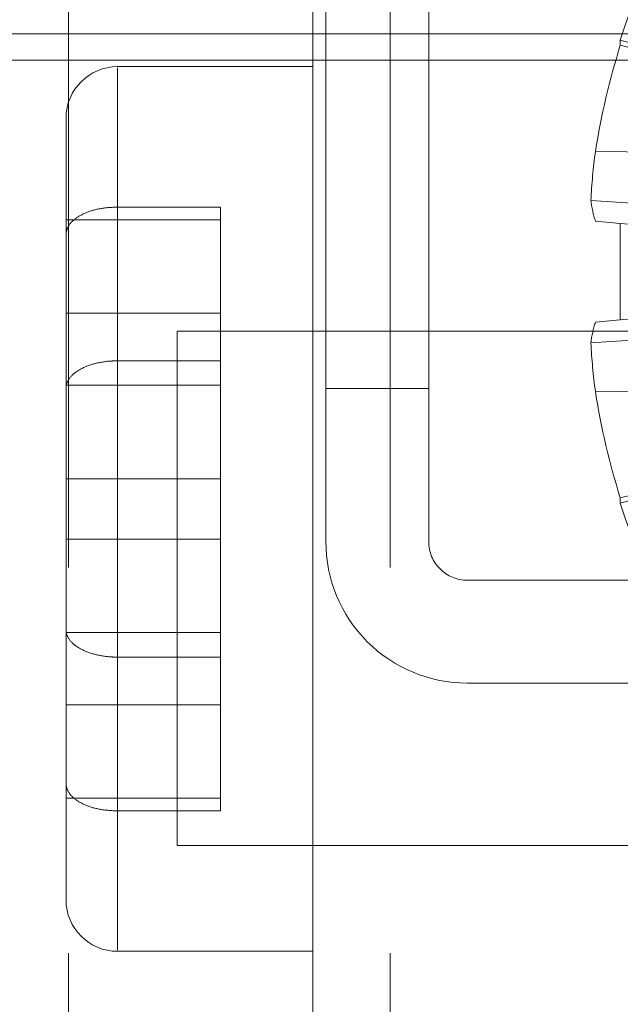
# Paper-space layout '2' of a CAD drawing. Header units: inches. Extents: x 1 to 109, y 1 to 85.
# Tile 64 of 134: x 87.783 to 87.977, y 24.374 to 24.693. Entities that reach past the tile are written whole.
import ezdxf

# ---------------------------------------------------------------- set-up
doc = ezdxf.new("R2010")
doc.units = ezdxf.units.IN
doc.header["$MEASUREMENT"] = 0
doc.linetypes.add('HIDDEN', pattern=[0.07500000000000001, 0.05, -0.025])

psp = doc.layouts.new('2')

# ---------------------------------------------------------------- linework, layer by layer
at = {"color": 7, "linetype": 'HIDDEN', "lineweight": 0, "ltscale": 5}
for p, q in [((87.7984406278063, 24.14098575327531), (87.7984406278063, 24.9743190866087)), ((87.90260729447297, 24.14098575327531), (87.90260729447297, 24.9743190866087)), ((87.91510729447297, 24.52431908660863), (87.91510729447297, 24.7659857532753)), ((87.88177396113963, 24.75765241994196), (87.88177396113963, 24.52431908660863)), ((87.87760729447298, 24.59703467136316), (87.87760729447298, 24.73281908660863)), ((87.69427396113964, 24.68890241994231), (87.7984406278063, 24.68890241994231)), ((87.79844062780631, 24.68890241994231), (87.90260729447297, 24.68890241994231)), ((87.90260729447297, 24.68890241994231), (88.00677396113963, 24.68890241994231)), ((87.97716495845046, 24.68515313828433), (87.97716495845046, 24.68680256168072)), ((88.05964896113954, 24.6647010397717), (87.97716495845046, 24.68680256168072)), ((88.05964896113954, 24.66402568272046), (87.97716495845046, 24.68515313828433)), ((87.69427396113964, 24.68031908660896), (87.7984406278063, 24.68031908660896)), ((87.79844062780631, 24.68031908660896), (87.90260729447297, 24.68031908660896)), ((87.90260729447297, 24.68031908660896), (88.00677396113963, 24.68031908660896)), ((87.87760729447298, 24.67823575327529), (87.81427396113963, 24.67823575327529)), ((87.81427396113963, 24.48690259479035), (87.81427396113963, 24.67783867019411)), ((87.81427396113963, 24.48690259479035), (87.81427396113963, 24.67783867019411)), ((87.79760729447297, 24.62387168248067), (87.79760729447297, 24.66156908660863)), ((88.05964896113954, 24.64924211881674), (87.96910760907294, 24.65081777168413)), ((88.05964896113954, 24.62873706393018), (87.96761890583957, 24.63489948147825)), ((87.81427396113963, 24.63274228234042), (87.84760729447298, 24.63274228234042)), ((87.84760729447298, 24.63274228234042), (87.84760729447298, 24.58290224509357)), ((87.84760729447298, 24.62864916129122), (87.79760729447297, 24.62864916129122)), ((87.97716495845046, 24.62746000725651), (87.96910760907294, 24.62816493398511)), ((87.97716495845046, 24.59617816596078), (87.97716495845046, 24.62746000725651)), ((88.05964896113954, 24.62024359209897), (87.97716495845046, 24.62746000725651)), ((87.79760729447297, 24.62387168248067), (87.79760729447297, 24.57497787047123)), ((88.05964896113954, 24.60339458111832), (87.97716495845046, 24.59617816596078)), ((87.84760729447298, 24.59833829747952), (87.79760729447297, 24.59833829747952)), ((87.87760729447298, 24.47277016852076), (87.87760729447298, 24.59703467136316)), ((87.96910760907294, 24.59547323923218), (87.97716495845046, 24.59617816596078)), ((88.0002589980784, 24.59256908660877), (87.83359233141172, 24.59256908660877)), ((87.83359233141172, 24.59256908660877), (87.83359233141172, 24.4259024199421)), ((88.05964896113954, 24.5949011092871), (87.96761890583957, 24.58873869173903)), ((87.81427396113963, 24.58290224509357), (87.81427396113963, 24.39196616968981)), ((87.84760729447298, 24.58290224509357), (87.81427396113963, 24.58290224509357)), ((87.81427396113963, 24.58290224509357), (87.81427396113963, 24.39196616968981)), ((87.84760729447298, 24.52513783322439), (87.84760729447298, 24.58290224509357)), ((87.84760729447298, 24.57497787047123), (87.79760729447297, 24.57497787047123)), ((87.79760729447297, 24.57497787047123), (87.79760729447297, 24.57403164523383)), ((87.79760729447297, 24.4082357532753), (87.79760729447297, 24.57403164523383)), ((87.91510729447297, 24.57390241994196), (87.88177396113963, 24.57390241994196)), ((88.05964896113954, 24.57439605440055), (87.96910760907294, 24.57282040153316)), ((88.05964896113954, 24.55961249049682), (87.97716495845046, 24.53848503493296)), ((87.97716495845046, 24.53683561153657), (88.05964896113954, 24.55893713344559)), ((87.84760729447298, 24.54466700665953), (87.79760729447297, 24.54466700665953)), ((87.97716495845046, 24.53683561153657), (87.97716495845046, 24.53848503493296)), ((87.84760729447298, 24.52513783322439), (87.79760729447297, 24.52513783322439)), ((87.84760729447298, 24.47146654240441), (87.84760729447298, 24.52513783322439)), ((87.99396874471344, 24.51181908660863), (87.92760729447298, 24.51181908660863)), ((87.84760729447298, 24.49482696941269), (87.79760729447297, 24.49482696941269)), ((87.84760729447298, 24.48690259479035), (87.81427396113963, 24.48690259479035)), ((87.92760729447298, 24.47848575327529), (87.99396874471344, 24.47848575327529)), ((87.84760729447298, 24.47146654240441), (87.79760729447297, 24.47146654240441)), ((87.84760729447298, 24.4411556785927), (87.84760729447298, 24.47146654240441)), ((87.87760729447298, 24.36615241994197), (87.87760729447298, 24.47277016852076)), ((87.84760729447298, 24.4411556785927), (87.79760729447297, 24.4411556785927)), ((87.84760729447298, 24.43706255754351), (87.84760729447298, 24.4411556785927)), ((87.81427396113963, 24.43706255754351), (87.84760729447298, 24.43706255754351)), ((87.83359233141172, 24.4259024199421), (88.0002589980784, 24.4259024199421)), ((87.81427396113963, 24.39156908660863), (87.87760729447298, 24.39156908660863))]:
    psp.add_line(p, q, dxfattribs=at)
at = {"color": 7, "linetype": 'HIDDEN', "lineweight": 0, "ltscale": 25}
for centre, radius, start, end in [((88.21108285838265, 24.61181908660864), 0.2456422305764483, 143.1138124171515, 162.226504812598), ((88.21238827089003, 24.61184110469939), 0.2463831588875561, 162.6893137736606, 170.8978373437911), ((87.81427396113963, 24.66156908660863), 0.01666666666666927, 90, 180), ((88.17608173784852, 24.62343247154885), 0.2087779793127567, 172.4628223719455, 176.8514780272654), ((88.0077954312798, 24.64024887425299), 0.0405310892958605, 187.5841660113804, 197.3459233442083), ((88.00779543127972, 24.58338929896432), 0.0405310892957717, 162.6540766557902, 172.4158339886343), ((88.17608173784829, 24.60020570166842), 0.208777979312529, 183.148521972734, 187.5371776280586), ((88.21238827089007, 24.61179706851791), 0.2463831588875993, 189.1021626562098, 197.310686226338), ((88.21108285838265, 24.61181908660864), 0.2456422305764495, 197.7734951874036, 216.88618758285), ((87.92760729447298, 24.52431908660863), 0.04583333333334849, 180, 270.0000000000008), ((87.92760729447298, 24.52431908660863), 0.01250000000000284, 180, 270.0000000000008), ((87.81427396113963, 24.4082357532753), 0.01666666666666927, 180.000000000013, 270.0000000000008)]:
    psp.add_arc(centre, radius, start, end, dxfattribs=at)
at = {"color": 7, "linetype": 'HIDDEN', "lineweight": 0, "ltscale": 5}
for points, knots in [([(87.81427396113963, 24.63274228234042), (87.81243247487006, 24.63264770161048), (87.80874788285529, 24.6324584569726), (87.80382518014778, 24.63098495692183), (87.80005736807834, 24.62880593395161), (87.7979352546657, 24.62630187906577), (87.7977049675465, 24.62459544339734), (87.79760729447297, 24.62387168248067)], [0, 0, 0, 0, 0.2083936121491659, 0.416970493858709, 0.6273332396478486, 0.8419385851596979, 1, 1, 1, 1]), ([(87.79760729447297, 24.57403164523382), (87.79762195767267, 24.57430469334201), (87.79769162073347, 24.57560191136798), (87.798888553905, 24.57788445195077), (87.80224124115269, 24.58043168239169), (87.80697936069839, 24.58219570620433), (87.81125389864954, 24.58285068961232), (87.81369609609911, 24.58289238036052), (87.81427396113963, 24.58290224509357)], [0, 0, 0, 0, 0.05974766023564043, 0.2838537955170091, 0.5055022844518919, 0.7223527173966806, 0.9343039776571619, 0.9999999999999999, 0.9999999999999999, 0.9999999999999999, 0.9999999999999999]), ([(87.79760729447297, 24.4957731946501), (87.79762195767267, 24.49550014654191), (87.79769162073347, 24.49420292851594), (87.798888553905, 24.49192038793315), (87.80224124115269, 24.48937315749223), (87.80697936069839, 24.48760913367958), (87.81125389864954, 24.4869541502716), (87.81369609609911, 24.4869124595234), (87.81427396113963, 24.48690259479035)], [0, 0, 0, 0, 0.05974766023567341, 0.2838537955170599, 0.5055022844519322, 0.7223527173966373, 0.934303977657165, 0.9999999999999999, 0.9999999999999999, 0.9999999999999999, 0.9999999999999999]), ([(87.81427396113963, 24.43706255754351), (87.81243247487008, 24.43715713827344), (87.80874788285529, 24.43734638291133), (87.80382518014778, 24.4388198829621), (87.80005736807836, 24.44099890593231), (87.7979352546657, 24.44350296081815), (87.7977049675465, 24.44520939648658), (87.79760729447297, 24.44593315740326)], [0, 0, 0, 0, 0.2083936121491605, 0.416970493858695, 0.6273332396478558, 0.8419385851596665, 1, 1, 1, 1])]:
    psp.add_open_spline(points, degree=3, knots=knots, dxfattribs=at)

doc.saveas('drawing.dxf')
